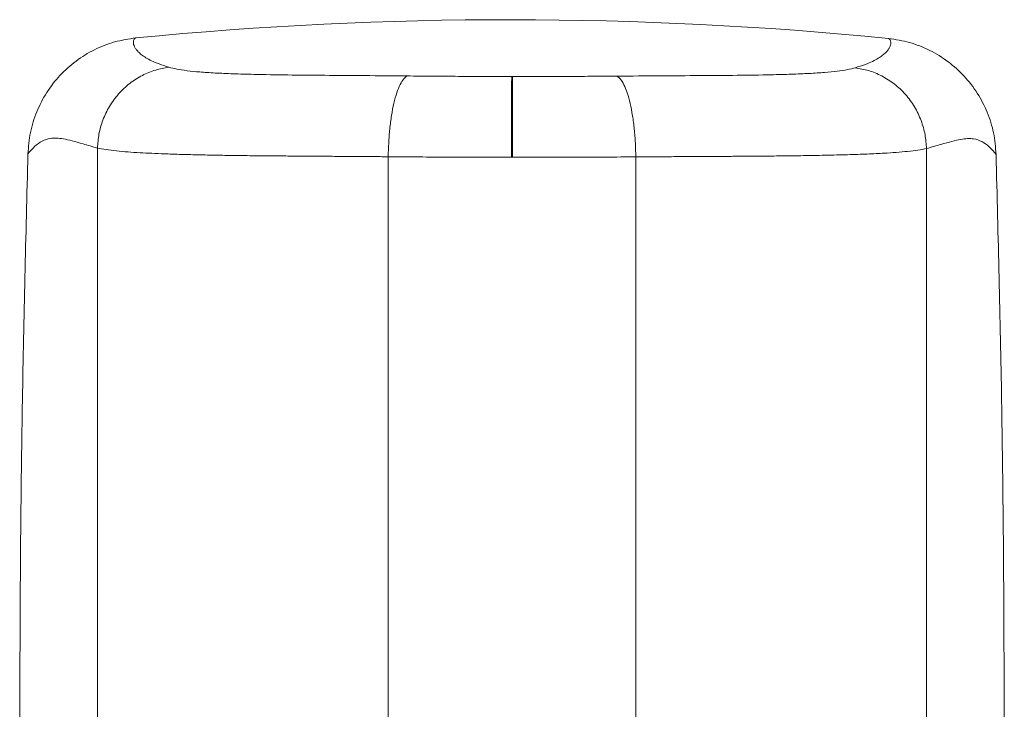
# Model space of a CAD drawing. Header units: millimetres. Extents: x 31 to 202, y 8 to 279.
# Tile 6 of 8: x 43 to 94, y 139 to 175. Entities that reach past the tile are written whole.
import ezdxf

# ---------------------------------------------------------------- set-up
doc = ezdxf.new("R2010")
doc.units = ezdxf.units.MM

msp = doc.modelspace()

# ---------------------------------------------------------------- linework, layer by layer
at = {"color": 7, "linetype": 'Continuous', "lineweight": 15}
for p, q in [((68.7795, 172.3133), (68.8179, 172.3133)), ((47.1959, 110.0012), (47.1959, 168.5832)), ((90.3959, 110.0012), (90.3959, 168.5563)), ((62.3469, 110.3169), (62.3469, 168.134)), ((68.8181, 168.1053), (68.7728, 168.1053)), ((75.2449, 168.1258), (75.2449, 110.3169))]:
    msp.add_line(p, q, dxfattribs=at)
at = {"color": 7, "linetype": 'Continuous', "lineweight": 15, "flags": 128}
for points in [[(68.7728, 168.1053), (68.7732, 168.6563), (68.7738, 169.198), (68.7744, 169.7213), (68.775, 170.2173), (68.7756, 170.6776), (68.7763, 171.0945), (68.777, 171.461), (68.7776, 171.7708), (68.7783, 172.0187), (68.7789, 172.2006), (68.7795, 172.3133)], [(68.8181, 168.1053), (68.8185, 168.6563), (68.8188, 169.198), (68.819, 169.7213), (68.8191, 170.2173), (68.8192, 170.6776), (68.8192, 171.0945), (68.8191, 171.461), (68.8189, 171.7708), (68.8187, 172.0187), (68.8183, 172.2006), (68.8179, 172.3133)]]:
    msp.add_lwpolyline(points, dxfattribs=at)
at = {"color": 7, "linetype": 'Continuous', "lineweight": 15}
msp.add_arc((68.647, -24.7268), 200, 84.32786, 95.583419, dxfattribs=at)
for points, knots in [([(43.5692, 168.2857), (43.5991, 168.6602), (43.659, 169.4094), (44.0054, 170.4887), (44.5209, 171.4937), (45.2155, 172.3866), (46.0543, 173.1453), (47.0193, 173.7332), (48.0718, 174.1567), (48.8161, 174.2684), (49.188, 174.3242)], [0, 0, 0, 0, 0.1248946, 0.2498598, 0.3748668, 0.499862, 0.6248817, 0.7498015, 0.8749636, 1, 1, 1, 1]), ([(49.188, 174.3242), (49.1562, 174.3072), (49.0927, 174.2732), (49.0474, 174.1085), (49.0891, 173.9139), (49.197, 173.7321), (49.3137, 173.5953), (49.481, 173.4484), (49.7044, 173.2929), (49.9995, 173.1312), (50.3838, 172.965), (50.7378, 172.852), (50.9173, 172.7947)], [0, 0, 0, 0, 0.17081742, 0.340803, 0.50941775, 0.58104171, 0.65220748, 0.72293356, 0.79307792, 0.86214081, 0.93012977, 1, 1, 1, 1]), ([(86.681, 172.7673), (86.86, 172.8242), (87.2136, 172.9365), (87.5981, 173.102), (87.8937, 173.2633), (88.1179, 173.4187), (88.2858, 173.5656), (88.4029, 173.7022), (88.5112, 173.8838), (88.5533, 174.0782), (88.5088, 174.2428), (88.4458, 174.2768), (88.4142, 174.2939)], [0, 0, 0, 0, 0.0697144, 0.1376665, 0.2067995, 0.2770828, 0.347915, 0.4191351, 0.4907738, 0.6593433, 0.8292483, 1, 1, 1, 1]), ([(88.4142, 174.2939), (88.785, 174.2377), (89.5272, 174.1252), (90.5772, 173.7018), (91.5406, 173.1141), (92.3783, 172.3557), (93.0721, 171.4636), (93.5872, 170.4594), (93.9336, 169.3802), (93.9935, 168.6308), (94.0234, 168.2561)], [0, 0, 0, 0, 0.1248282, 0.2498085, 0.3747476, 0.4998405, 0.6247837, 0.749793, 0.8749182, 1, 1, 1, 1]), ([(50.9169, 172.7947), (50.6847, 172.7552), (50.2084, 172.6743), (49.5161, 172.3868), (48.8591, 171.97), (48.2773, 171.4229), (47.8028, 170.775), (47.4608, 170.0618), (47.247, 169.3243), (47.2126, 168.8275), (47.1959, 168.5854)], [0, 0, 0, 0, 0.1177063, 0.2414492, 0.3695708, 0.5, 0.630429, 0.7585509, 0.8822937, 1, 1, 1, 1]), ([(50.9169, 172.7947), (51.0447, 172.762), (51.2983, 172.697), (51.8424, 172.6146), (52.5077, 172.5456), (53.3209, 172.4929), (54.2677, 172.4526), (55.5172, 172.4174), (57.1042, 172.3913), (59.0482, 172.3739), (61.1347, 172.3611), (62.5883, 172.3485), (63.3302, 172.342)], [0, 0, 0, 0, 0.0781247, 0.155029, 0.2305325, 0.3070673, 0.3863443, 0.4688084, 0.5952354, 0.7249996, 0.8596297, 1, 1, 1, 1]), ([(74.268, 172.3336), (75.0144, 172.339), (76.4775, 172.3495), (78.5757, 172.3592), (80.526, 172.3738), (82.1122, 172.3976), (83.355, 172.4311), (84.2947, 172.4701), (85.1016, 172.5215), (85.7618, 172.5893), (86.3021, 172.6706), (86.5543, 172.7349), (86.6813, 172.7672)], [0, 0, 0, 0, 0.1412409, 0.2768392, 0.4072517, 0.5335825, 0.6156071, 0.6944686, 0.7706341, 0.8457615, 0.9222716, 1, 1, 1, 1]), ([(90.3959, 168.5585), (90.3792, 168.8004), (90.3449, 169.2967), (90.1316, 170.0336), (89.7904, 170.7462), (89.3168, 171.3937), (88.7361, 171.9407), (88.0803, 172.3578), (87.389, 172.6459), (86.9133, 172.7275), (86.6813, 172.7672)], [0, 0, 0, 0, 0.117721, 0.2414669, 0.3695824, 0.5000001, 0.6304177, 0.7585332, 0.882279, 1, 1, 1, 1]), ([(62.3469, 168.134), (62.3522, 168.373), (62.3631, 168.8628), (62.4214, 169.5903), (62.5125, 170.2945), (62.6377, 170.9369), (62.7904, 171.4836), (62.9625, 171.9061), (63.1441, 172.2046), (63.2692, 172.297), (63.3302, 172.342)], [0, 0, 0, 0, 0.1179717, 0.2417681, 0.3697766, 0.5, 0.6302234, 0.7582319, 0.8820283, 1, 1, 1, 1]), ([(63.3302, 172.342), (63.7726, 172.3379), (64.6573, 172.3296), (66.0149, 172.3212), (67.3902, 172.3153), (68.3164, 172.314), (68.7795, 172.3133)], [0, 0, 0, 0, 0.24790564, 0.49581136, 0.74790566, 1, 1, 1, 1]), ([(68.8179, 172.3133), (69.2734, 172.3133), (70.1844, 172.3131), (71.5524, 172.3168), (72.9182, 172.3231), (73.8181, 172.3301), (74.268, 172.3336)], [0, 0, 0, 0, 0.2479059, 0.4958117, 0.7479059, 1, 1, 1, 1]), ([(75.2449, 168.1258), (75.2399, 168.3648), (75.2297, 168.8544), (75.1725, 169.5817), (75.0824, 170.2858), (74.9582, 170.9281), (74.8064, 171.4747), (74.6349, 171.8973), (74.4539, 172.196), (74.329, 172.2885), (74.268, 172.3336)], [0, 0, 0, 0, 0.11797561, 0.24177269, 0.36977958, 0.49999992, 0.63022047, 0.7582272, 0.88202439, 1, 1, 1, 1]), ([(47.1958, 168.581), (46.9319, 168.6592), (46.4073, 168.8148), (45.8543, 168.969), (45.408, 169.0727), (45.0424, 169.1148), (44.6709, 169.0982), (44.3016, 168.9723), (43.9243, 168.6994), (43.6875, 168.4235), (43.5692, 168.2857)], [0, 0, 0, 0, 0.1013249, 0.2014605, 0.3014109, 0.4013746, 0.5013303, 0.6677877, 0.8340211, 1, 1, 1, 1]), ([(94.0234, 168.2561), (93.9051, 168.3939), (93.6684, 168.6697), (93.2911, 168.9428), (92.9218, 169.0689), (92.5502, 169.0857), (92.1841, 169.0437), (91.7372, 168.9401), (91.1838, 168.7865), (90.6594, 168.6318), (90.396, 168.5542)], [0, 0, 0, 0, 0.1659192, 0.3320742, 0.4984838, 0.5984662, 0.6985453, 0.7986873, 0.8988715, 1, 1, 1, 1]), ([(62.3469, 168.134), (62.2667, 168.1347), (62.0712, 168.1365), (61.673, 168.1395), (61.094, 168.1437), (60.3135, 168.1491), (59.3652, 168.1555), (58.3112, 168.1627), (57.289, 168.1695), (56.4282, 168.1763), (55.7349, 168.1827), (55.1433, 168.1889), (54.5904, 168.1954), (54.0754, 168.2024), (53.5975, 168.2097), (52.9899, 168.2204), (52.2655, 168.2357), (51.4472, 168.2573), (50.698, 168.2821), (50.0203, 168.31), (49.3754, 168.3427), (48.7526, 168.3847), (48.1565, 168.4399), (47.6112, 168.5062), (47.3371, 168.5585), (47.1959, 168.5854)], [0, 0, 0, 0, 0.0120956, 0.0295034, 0.0602165, 0.0998926, 0.1484491, 0.2058048, 0.2634864, 0.3095732, 0.3438613, 0.3764878, 0.4074766, 0.4368463, 0.4646044, 0.4907285, 0.5446663, 0.5971048, 0.6480111, 0.6974032, 0.7453397, 0.8013491, 0.8628165, 0.9293042, 1, 1, 1, 1]), ([(90.3959, 168.5585), (90.2556, 168.5319), (89.9834, 168.4803), (89.4423, 168.4148), (88.8506, 168.3604), (88.2839, 168.3225), (87.7691, 168.2959), (87.3105, 168.2755), (86.8153, 168.2567), (86.2841, 168.2396), (85.7176, 168.2241), (85.1168, 168.2102), (84.3733, 168.1957), (83.4348, 168.1817), (82.5916, 168.1725), (81.9894, 168.167), (81.6876, 168.1644), (81.3761, 168.1619), (81.055, 168.1596), (80.724, 168.1573), (80.383, 168.1552), (79.7353, 168.1515), (78.8361, 168.1466), (77.7454, 168.1406), (76.8937, 168.1358), (76.2605, 168.1322), (75.821, 168.1296), (75.4949, 168.1276), (75.3154, 168.1263), (75.2449, 168.1258)], [0, 0, 0, 0, 0.070241, 0.1363473, 0.1975189, 0.2533201, 0.2873028, 0.3220038, 0.3574499, 0.3936593, 0.4306393, 0.4683845, 0.5068756, 0.5661248, 0.6331163, 0.6492306, 0.6657438, 0.6826593, 0.6999805, 0.717711, 0.7358546, 0.7544153, 0.8205052, 0.876648, 0.9227624, 0.9507063, 0.9729134, 0.9893523, 1, 1, 1, 1]), ([(43.5866, 109.9256), (43.4514, 115.3717), (43.1812, 126.264), (43.1236, 141.4404), (43.2457, 155.4486), (43.4616, 164.0067), (43.5695, 168.2857)], [0, 0, 0, 0, 0.2799995, 0.559999, 0.7799995, 1, 1, 1, 1]), ([(68.7728, 168.1053), (68.2357, 168.1059), (67.1616, 168.1072), (65.5486, 168.113), (63.9381, 168.1214), (62.8773, 168.1298), (62.3469, 168.134)], [0, 0, 0, 0, 0.2478779, 0.4957558, 0.7478779, 1, 1, 1, 1]), ([(75.2449, 168.1258), (74.7234, 168.1223), (73.6803, 168.1154), (72.0793, 168.109), (70.4571, 168.1051), (69.3644, 168.1052), (68.8181, 168.1053)], [0, 0, 0, 0, 0.2478772, 0.4957545, 0.7478773, 1, 1, 1, 1]), ([(94.0052, 109.9256), (94.1403, 115.369), (94.4104, 126.2557), (94.4682, 141.4244), (94.3465, 155.4255), (94.1309, 163.9793), (94.0231, 168.2561)], [0, 0, 0, 0, 0.27999949, 0.55999896, 0.77999949, 1, 1, 1, 1])]:
    msp.add_open_spline(points, degree=3, knots=knots, dxfattribs=at)

doc.saveas('drawing.dxf')
